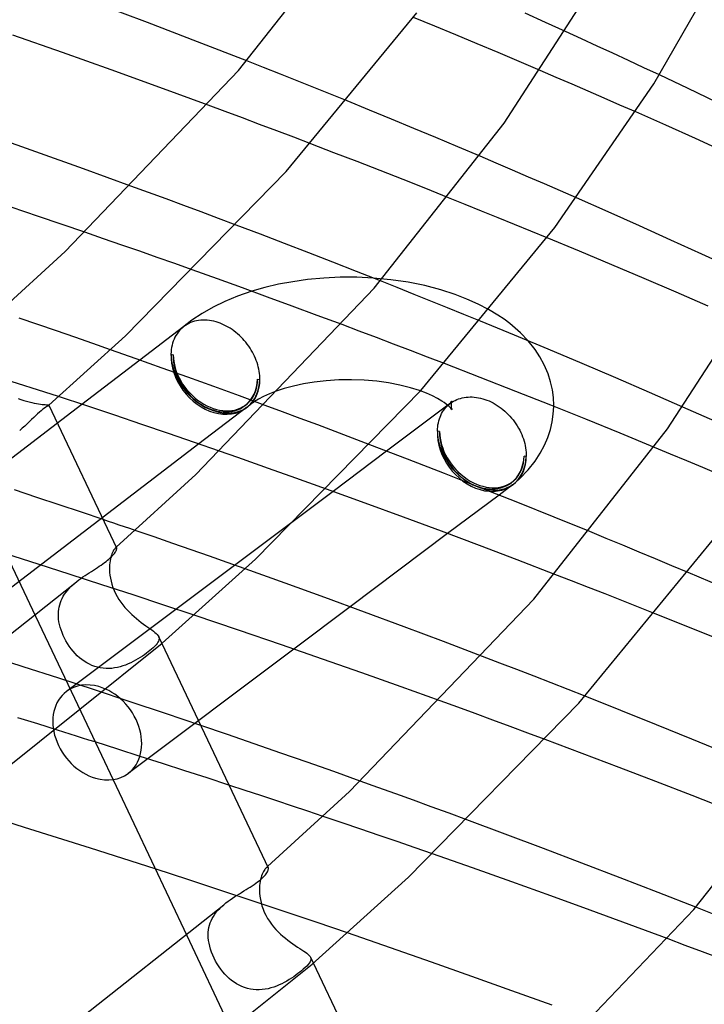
# Model space of a CAD drawing. Header units: millimetres. Extents: x -374 to 374, y -188 to 321.
# Tile 87 of 112: x 181 to 208, y 138 to 177. Entities that reach past the tile are written whole.
import ezdxf

# ---------------------------------------------------------------- set-up
doc = ezdxf.new("R2010")
doc.units = ezdxf.units.MM
doc.layers.add('HIDDEN', color=7, linetype='Continuous')
doc.layers.add('THICK', color=7, linetype='Continuous')

msp = doc.modelspace()

# ---------------------------------------------------------------- linework, layer by layer
at = {"layer": 'HIDDEN'}
for p, q in [((202.775, 176.047), (202.157, 176.329)), ((203.39, 175.764), (202.775, 176.047)), ((204.002, 175.482), (203.39, 175.764)), ((190.382, 174.923), (189.723, 175.183)), ((204.61, 175.2), (204.002, 175.482)), ((205.215, 174.918), (204.61, 175.2)), ((191.039, 174.664), (190.382, 174.923)), ((201.796, 174.543), (201.172, 174.811)), ((205.816, 174.636), (205.215, 174.918)), ((191.692, 174.403), (191.039, 174.664)), ((192.343, 174.143), (191.692, 174.403)), ((202.419, 174.275), (201.796, 174.543)), ((192.99, 173.882), (192.343, 174.143)), ((203.041, 174.005), (202.419, 174.275)), ((203.661, 173.735), (203.041, 174.005)), ((193.635, 173.621), (192.99, 173.882)), ((204.279, 173.464), (203.661, 173.735)), ((188.886, 173.21), (188.215, 173.459)), ((204.896, 173.192), (204.279, 173.464)), ((189.556, 172.959), (188.886, 173.21)), ((190.224, 172.708), (189.556, 172.959)), ((190.891, 172.456), (190.224, 172.708)), ((191.556, 172.204), (190.891, 172.456)), ((192.219, 171.951), (191.556, 172.204)), ((199.453, 171.196), (198.822, 171.465)), ((200.083, 170.926), (199.453, 171.196)), ((200.711, 170.655), (200.083, 170.926)), ((201.338, 170.383), (200.711, 170.655)), ((185.894, 170.052), (185.207, 170.304)), ((201.964, 170.111), (201.338, 170.383)), ((186.579, 169.799), (185.894, 170.052)), ((187.263, 169.546), (186.579, 169.799)), ((198.239, 169.589), (197.591, 169.849)), ((202.588, 169.838), (201.964, 170.111)), ((187.946, 169.291), (187.263, 169.546)), ((198.885, 169.328), (198.239, 169.589)), ((188.627, 169.035), (187.946, 169.291)), ((189.307, 168.779), (188.627, 169.035)), ((199.528, 169.068), (198.885, 169.328)), ((200.167, 168.807), (199.528, 169.068)), ((200.803, 168.546), (200.167, 168.807)), ((184.138, 168.249), (183.408, 168.501)), ((184.852, 168.001), (184.138, 168.249)), ((201.437, 168.285), (200.803, 168.546)), ((185.548, 167.758), (184.852, 168.001)), ((186.232, 167.517), (185.548, 167.758)), ((186.915, 167.275), (186.232, 167.517)), ((187.598, 167.032), (186.915, 167.275)), ((195.339, 166.648), (194.651, 166.713)), ((195.592, 166.34), (194.933, 166.602)), ((196.013, 166.549), (195.339, 166.648)), ((196.247, 166.078), (195.592, 166.34)), ((196.667, 166.417), (196.013, 166.549)), ((197.292, 166.253), (196.667, 166.417)), ((189.36, 166.006), (188.867, 165.802)), ((189.915, 166.197), (189.36, 166.006)), ((196.9, 165.816), (196.247, 166.078)), ((197.849, 166.073), (197.292, 166.253)), ((198.31, 165.895), (197.849, 166.073)), ((188.407, 165.578), (187.984, 165.337)), ((188.867, 165.802), (188.407, 165.578)), ((197.549, 165.554), (196.9, 165.816)), ((198.195, 165.292), (197.549, 165.554)), ((198.745, 165.699), (198.31, 165.895)), ((199.152, 165.487), (198.745, 165.699)), ((182.386, 162.088), (172.277, 165.316)), ((187.984, 165.337), (187.58, 165.066)), ((198.838, 165.029), (198.195, 165.292)), ((199.514, 165.27), (199.152, 165.487)), ((199.757, 165.106), (199.514, 165.27)), ((181.577, 164.901), (180.842, 165.152)), ((182.302, 164.652), (181.577, 164.901)), ((187.267, 164.82), (185.556, 163.513)), ((187.22, 164.783), (187.212, 164.776)), ((187.58, 165.066), (187.217, 164.78)), ((187.229, 164.79), (187.22, 164.783)), ((187.238, 164.798), (187.229, 164.79)), ((187.247, 164.805), (187.238, 164.798)), ((187.256, 164.812), (187.247, 164.805)), ((187.265, 164.819), (187.256, 164.812)), ((187.328, 164.864), (187.265, 164.819)), ((187.394, 164.905), (187.328, 164.864)), ((187.463, 164.942), (187.394, 164.905)), ((187.535, 164.974), (187.463, 164.942)), ((187.609, 165.002), (187.535, 164.974)), ((187.685, 165.026), (187.609, 165.002)), ((187.764, 165.044), (187.685, 165.026)), ((187.844, 165.059), (187.764, 165.044)), ((187.926, 165.068), (187.844, 165.059)), ((188.01, 165.073), (187.926, 165.068)), ((188.095, 165.073), (188.01, 165.073)), ((188.181, 165.068), (188.095, 165.073)), ((188.267, 165.059), (188.181, 165.068)), ((188.354, 165.045), (188.267, 165.059)), ((188.442, 165.026), (188.354, 165.045)), ((188.529, 165.003), (188.442, 165.026)), ((188.609, 164.978), (188.529, 165.003)), ((188.689, 164.949), (188.609, 164.978)), ((188.768, 164.917), (188.689, 164.949)), ((188.847, 164.881), (188.768, 164.917)), ((188.925, 164.842), (188.847, 164.881)), ((189.002, 164.799), (188.925, 164.842)), ((189.077, 164.753), (189.002, 164.799)), ((194.109, 164.645), (193.439, 164.896)), ((199.984, 164.937), (199.757, 165.106)), ((200.195, 164.763), (199.984, 164.937)), ((183.016, 164.405), (182.302, 164.652)), ((183.718, 164.16), (183.016, 164.405)), ((186.923, 164.403), (186.888, 164.329)), ((186.961, 164.474), (186.923, 164.403)), ((187.004, 164.541), (186.961, 164.474)), ((187.05, 164.606), (187.004, 164.541)), ((187.101, 164.666), (187.05, 164.606)), ((187.154, 164.723), (187.101, 164.666)), ((187.212, 164.776), (187.154, 164.723)), ((189.152, 164.703), (189.077, 164.753)), ((189.225, 164.651), (189.152, 164.703)), ((189.297, 164.595), (189.225, 164.651)), ((189.367, 164.537), (189.297, 164.595)), ((189.436, 164.476), (189.367, 164.537)), ((189.502, 164.412), (189.436, 164.476)), ((189.566, 164.346), (189.502, 164.412)), ((194.778, 164.393), (194.109, 164.645)), ((200.397, 164.58), (200.195, 164.763)), ((200.704, 164.259), (200.397, 164.58)), ((184.409, 163.919), (183.718, 164.16)), ((186.81, 164.092), (186.793, 164.009)), ((186.832, 164.174), (186.81, 164.092)), ((186.858, 164.253), (186.832, 164.174)), ((186.888, 164.329), (186.858, 164.253)), ((189.628, 164.278), (189.566, 164.346)), ((189.687, 164.207), (189.628, 164.278)), ((189.744, 164.134), (189.687, 164.207)), ((189.798, 164.059), (189.744, 164.134)), ((189.85, 163.983), (189.798, 164.059)), ((195.445, 164.14), (194.778, 164.393)), ((196.11, 163.886), (195.445, 164.14)), ((186.772, 163.835), (186.768, 163.746)), ((186.768, 163.746), (186.855, 163.721)), ((186.78, 163.923), (186.772, 163.835)), ((186.793, 164.009), (186.78, 163.923)), ((189.899, 163.905), (189.85, 163.983)), ((189.944, 163.826), (189.899, 163.905)), ((189.987, 163.745), (189.944, 163.826)), ((190.026, 163.664), (189.987, 163.745)), ((190.062, 163.581), (190.026, 163.664)), ((196.774, 163.632), (196.11, 163.886)), ((197.435, 163.377), (196.774, 163.632)), ((190.095, 163.498), (190.062, 163.581)), ((190.125, 163.414), (190.095, 163.498)), ((190.151, 163.33), (190.125, 163.414)), ((190.173, 163.245), (190.151, 163.33)), ((190.192, 163.161), (190.173, 163.245)), ((190.207, 163.077), (190.192, 163.161)), ((190.219, 162.993), (190.207, 163.077)), ((190.227, 162.91), (190.219, 162.993)), ((190.231, 162.828), (190.227, 162.91)), ((190.145, 162.771), (190.232, 162.746)), ((190.232, 162.746), (190.231, 162.828)), ((191.549, 162.501), (191.188, 162.404)), ((191.939, 162.586), (191.549, 162.501)), ((192.353, 162.654), (191.939, 162.586)), ((192.823, 162.707), (192.353, 162.654)), ((193.314, 162.738), (192.823, 162.707)), ((193.81, 162.745), (193.314, 162.738)), ((194.305, 162.727), (193.81, 162.745)), ((194.79, 162.685), (194.305, 162.727)), ((195.257, 162.62), (194.79, 162.685)), ((195.698, 162.535), (195.257, 162.62)), ((196.108, 162.432), (195.698, 162.535)), ((190.606, 162.197), (190.379, 162.094)), ((190.867, 162.298), (190.606, 162.197)), ((191.188, 162.404), (190.867, 162.298)), ((196.459, 162.322), (196.108, 162.432)), ((196.728, 162.221), (196.459, 162.322)), ((196.963, 162.118), (196.728, 162.221)), ((197.164, 162.016), (196.963, 162.118)), ((183.296, 161.786), (179.09, 158.572)), ((180.804, 162.018), (180.915, 161.977)), ((180.915, 161.977), (181.024, 161.941)), ((181.024, 161.941), (181.131, 161.909)), ((181.131, 161.909), (181.235, 161.881)), ((181.235, 161.881), (181.335, 161.857)), ((181.335, 161.857), (181.431, 161.836)), ((181.431, 161.836), (181.521, 161.819)), ((181.521, 161.819), (181.604, 161.805)), ((181.604, 161.805), (181.68, 161.795)), ((181.68, 161.795), (181.749, 161.786)), ((181.749, 161.786), (181.81, 161.78)), ((181.81, 161.78), (181.862, 161.776)), ((181.862, 161.776), (181.907, 161.773)), ((181.907, 161.773), (181.943, 161.771)), ((181.943, 161.771), (181.97, 161.768)), ((181.97, 161.768), (181.99, 161.766)), ((181.99, 161.766), (182.002, 161.763)), ((182.003, 161.751), (182.001, 161.749)), ((182.002, 161.763), (182.007, 161.758)), ((182.004, 161.752), (182.003, 161.751)), ((182.006, 161.754), (182.004, 161.752)), ((182.007, 161.757), (182.006, 161.756)), ((182.006, 161.756), (182.006, 161.754)), ((182.007, 161.758), (182.007, 161.757)), ((190.187, 161.993), (190.028, 161.896)), ((190.379, 162.094), (190.187, 161.993)), ((191.121, 161.492), (190.436, 161.746)), ((197.667, 161.827), (195.179, 159.96)), ((197.332, 161.917), (197.164, 162.016)), ((197.427, 161.854), (197.332, 161.917)), ((197.506, 161.796), (197.427, 161.854)), ((197.491, 161.664), (197.54, 161.716)), ((197.57, 161.745), (197.506, 161.796)), ((197.54, 161.716), (197.593, 161.766)), ((197.621, 161.7), (197.57, 161.745)), ((197.593, 161.766), (197.604, 161.776)), ((197.594, 161.767), (197.623, 161.794)), ((197.604, 161.776), (197.616, 161.787)), ((197.616, 161.787), (197.629, 161.797)), ((197.623, 161.794), (197.682, 161.853)), ((197.629, 161.797), (197.641, 161.807)), ((197.641, 161.807), (197.654, 161.817)), ((197.654, 161.817), (197.666, 161.826)), ((197.666, 161.826), (197.725, 161.868)), ((197.682, 161.853), (197.714, 161.892)), ((197.698, 161.785), (197.696, 161.746)), ((197.696, 161.746), (197.698, 161.706)), ((197.702, 161.822), (197.698, 161.785)), ((197.709, 161.856), (197.702, 161.822)), ((197.717, 161.883), (197.709, 161.856)), ((197.714, 161.892), (197.727, 161.911)), ((197.724, 161.904), (197.717, 161.883)), ((197.729, 161.914), (197.724, 161.904)), ((197.725, 161.868), (197.787, 161.906)), ((197.727, 161.911), (197.729, 161.914)), ((197.787, 161.906), (197.852, 161.941)), ((197.852, 161.941), (197.918, 161.971)), ((197.918, 161.971), (197.987, 161.998)), ((197.987, 161.998), (198.058, 162.021)), ((198.058, 162.021), (198.131, 162.04)), ((198.131, 162.04), (198.206, 162.055)), ((198.206, 162.055), (198.282, 162.066)), ((198.282, 162.066), (198.36, 162.073)), ((198.36, 162.073), (198.438, 162.076)), ((198.438, 162.076), (198.518, 162.074)), ((198.518, 162.074), (198.598, 162.069)), ((198.598, 162.069), (198.679, 162.059)), ((198.679, 162.059), (198.761, 162.046)), ((198.761, 162.046), (198.843, 162.028)), ((198.843, 162.028), (198.926, 162.007)), ((198.926, 162.007), (199.008, 161.981)), ((199.008, 161.981), (199.09, 161.951)), ((199.09, 161.951), (199.172, 161.918)), ((199.172, 161.918), (199.253, 161.881)), ((199.253, 161.881), (199.333, 161.84)), ((199.333, 161.84), (199.413, 161.795)), ((199.413, 161.795), (199.491, 161.747)), ((199.491, 161.747), (199.568, 161.695)), ((191.806, 161.237), (191.121, 161.492)), ((197.263, 161.287), (197.292, 161.356)), ((197.292, 161.356), (197.325, 161.423)), ((197.325, 161.423), (197.362, 161.488)), ((197.362, 161.488), (197.401, 161.549)), ((197.401, 161.549), (197.444, 161.608)), ((197.444, 161.608), (197.491, 161.664)), ((197.68, 161.64), (197.621, 161.7)), ((197.714, 161.6), (197.68, 161.64)), ((197.698, 161.706), (197.702, 161.669)), ((197.702, 161.669), (197.709, 161.635)), ((197.709, 161.635), (197.717, 161.608)), ((197.726, 161.582), (197.714, 161.6)), ((197.717, 161.608), (197.725, 161.586)), ((197.725, 161.586), (197.729, 161.577)), ((197.729, 161.577), (197.726, 161.582)), ((199.568, 161.695), (199.643, 161.641)), ((199.643, 161.641), (199.717, 161.583)), ((199.717, 161.583), (199.788, 161.522)), ((199.788, 161.522), (199.858, 161.458)), ((199.858, 161.458), (199.925, 161.391)), ((199.925, 161.391), (199.99, 161.322)), ((201.637, 161.104), (201.679, 161.404)), ((201.679, 161.404), (201.696, 161.704)), ((207.361, 161.408), (206.737, 161.682)), ((207.984, 161.133), (207.361, 161.408)), ((192.489, 160.981), (191.806, 161.237)), ((193.17, 160.724), (192.489, 160.981)), ((197.171, 160.909), (197.182, 160.988)), ((197.182, 160.988), (197.196, 161.066)), ((197.196, 161.066), (197.215, 161.141)), ((197.215, 161.141), (197.237, 161.215)), ((197.237, 161.215), (197.263, 161.287)), ((199.99, 161.322), (200.053, 161.25)), ((200.053, 161.25), (200.113, 161.176)), ((200.113, 161.176), (200.17, 161.1)), ((200.17, 161.1), (200.224, 161.022)), ((200.224, 161.022), (200.276, 160.942)), ((200.276, 160.942), (200.324, 160.861)), ((201.567, 160.802), (201.637, 161.104)), ((193.849, 160.467), (193.17, 160.724)), ((197.16, 160.746), (197.164, 160.828)), ((197.247, 160.721), (197.16, 160.746)), ((197.164, 160.828), (197.171, 160.909)), ((200.324, 160.861), (200.368, 160.778)), ((200.368, 160.778), (200.41, 160.694)), ((200.41, 160.694), (200.448, 160.609)), ((200.448, 160.609), (200.483, 160.523)), ((201.469, 160.498), (201.567, 160.802)), ((187.86, 160.24), (177.816, 152.565)), ((194.527, 160.209), (193.849, 160.467)), ((200.483, 160.523), (200.513, 160.437)), ((200.513, 160.437), (200.541, 160.35)), ((200.541, 160.35), (200.564, 160.263)), ((200.564, 160.263), (200.584, 160.176)), ((200.584, 160.176), (200.6, 160.089)), ((201.173, 159.88), (201.339, 160.192)), ((201.339, 160.192), (201.469, 160.498)), ((189.369, 159.715), (188.66, 159.963)), ((200.6, 160.089), (200.612, 160.002)), ((200.612, 160.002), (200.62, 159.916)), ((200.62, 159.916), (200.624, 159.83)), ((200.624, 159.83), (200.624, 159.746)), ((200.967, 159.564), (201.173, 159.88)), ((206.254, 159.847), (205.622, 160.109)), ((206.886, 159.584), (206.254, 159.847)), ((190.065, 159.47), (189.369, 159.715)), ((190.759, 159.225), (190.065, 159.47)), ((200.624, 159.746), (200.538, 159.771)), ((200.705, 159.234), (200.967, 159.564)), ((207.517, 159.32), (206.886, 159.584)), ((191.453, 158.978), (190.759, 159.225)), ((200.378, 158.894), (200.705, 159.234)), ((208.147, 159.055), (207.517, 159.32)), ((192.146, 158.73), (191.453, 158.978)), ((192.839, 158.48), (192.146, 158.73)), ((200.093, 158.646), (199.562, 158.248)), ((200.202, 158.734), (200.378, 158.894)), ((181.54, 158.158), (180.659, 158.45)), ((193.088, 158.39), (182.692, 150.587)), ((182.412, 157.868), (181.54, 158.158)), ((183.273, 157.579), (182.412, 157.868)), ((184.123, 157.292), (183.273, 157.579)), ((186.111, 156.613), (185.369, 156.867)), ((197.559, 156.745), (193.755, 153.89)), ((203.745, 156.556), (203.103, 156.82)), ((186.842, 156.36), (186.111, 156.613)), ((187.56, 156.11), (186.842, 156.36)), ((204.385, 156.292), (203.745, 156.556)), ((181.59, 155.551), (180.331, 155.952)), ((184.463, 155.956), (184.443, 155.897)), ((184.484, 156.009), (184.463, 155.956)), ((184.507, 156.056), (184.484, 156.009)), ((184.529, 156.096), (184.507, 156.056)), ((184.551, 156.129), (184.529, 156.096)), ((184.571, 156.156), (184.551, 156.129)), ((184.591, 156.175), (184.571, 156.156)), ((184.604, 156.186), (184.591, 156.175)), ((184.591, 156.175), (184.598, 156.181)), ((184.598, 156.181), (184.605, 156.188)), ((184.616, 156.192), (184.604, 156.186)), ((184.605, 156.188), (184.612, 156.194)), ((184.612, 156.194), (184.62, 156.201)), ((184.627, 156.195), (184.616, 156.192)), ((184.62, 156.201), (184.627, 156.207)), ((184.627, 156.207), (184.634, 156.213)), ((184.636, 156.195), (184.627, 156.195)), ((184.643, 156.191), (184.636, 156.195)), ((184.648, 156.184), (184.643, 156.191)), ((188.265, 155.863), (187.56, 156.11)), ((205.025, 156.026), (204.385, 156.292)), ((205.665, 155.759), (205.025, 156.026)), ((184.382, 155.605), (184.374, 155.521)), ((184.393, 155.685), (184.382, 155.605)), ((184.407, 155.761), (184.393, 155.685)), ((184.424, 155.831), (184.407, 155.761)), ((184.443, 155.897), (184.424, 155.831)), ((188.963, 155.617), (188.265, 155.863)), ((189.66, 155.37), (188.963, 155.617)), ((206.304, 155.491), (205.665, 155.759)), ((182.838, 155.149), (181.59, 155.551)), ((184.374, 155.521), (184.37, 155.433)), ((184.37, 155.433), (184.37, 155.341)), ((184.37, 155.341), (184.375, 155.233)), ((184.375, 155.233), (184.387, 155.12)), ((206.942, 155.222), (206.304, 155.491)), ((184.072, 154.748), (182.838, 155.149)), ((182.939, 154.743), (183.015, 154.81)), ((184.387, 155.12), (184.405, 155.004)), ((184.405, 155.004), (184.43, 154.885)), ((184.43, 154.885), (184.463, 154.765)), ((202.395, 154.9), (201.736, 155.155)), ((203.052, 154.644), (202.395, 154.9)), ((182.618, 154.376), (182.673, 154.454)), ((182.673, 154.454), (182.733, 154.53)), ((182.733, 154.53), (182.798, 154.603)), ((182.798, 154.603), (182.866, 154.674)), ((182.866, 154.674), (182.939, 154.743)), ((185.291, 154.349), (184.072, 154.748)), ((184.463, 154.765), (184.503, 154.645)), ((184.503, 154.645), (184.55, 154.526)), ((184.55, 154.526), (184.605, 154.408)), ((203.706, 154.388), (203.052, 154.644)), ((182.426, 153.964), (182.453, 154.05)), ((182.453, 154.05), (182.486, 154.134)), ((182.486, 154.134), (182.524, 154.216)), ((182.524, 154.216), (182.568, 154.297)), ((182.568, 154.297), (182.618, 154.376)), ((184.605, 154.408), (184.666, 154.292)), ((184.666, 154.292), (184.734, 154.179)), ((184.734, 154.179), (184.809, 154.068)), ((184.809, 154.068), (184.888, 153.963)), ((186.491, 153.953), (185.291, 154.349)), ((204.358, 154.131), (203.706, 154.388)), ((205.008, 153.874), (204.358, 154.131)), ((182.376, 153.614), (182.38, 153.703)), ((182.38, 153.703), (182.39, 153.791)), ((182.39, 153.791), (182.405, 153.878)), ((182.405, 153.878), (182.426, 153.964)), ((184.888, 153.963), (184.971, 153.862)), ((184.971, 153.862), (185.057, 153.765)), ((185.057, 153.765), (185.146, 153.674)), ((185.146, 153.674), (185.237, 153.587)), ((187.671, 153.56), (186.491, 153.953)), ((205.655, 153.617), (205.008, 153.874)), ((181.481, 153.526), (183.245, 149.801)), ((182.377, 153.514), (182.376, 153.614)), ((182.384, 153.412), (182.377, 153.514)), ((182.398, 153.308), (182.384, 153.412)), ((182.418, 153.203), (182.398, 153.308)), ((185.237, 153.587), (185.329, 153.505)), ((185.329, 153.505), (185.422, 153.426)), ((185.422, 153.426), (185.515, 153.352)), ((185.515, 153.352), (185.607, 153.281)), ((185.607, 153.281), (185.698, 153.214)), ((182.445, 153.096), (182.418, 153.203)), ((182.478, 152.989), (182.445, 153.096)), ((182.517, 152.88), (182.478, 152.989)), ((182.563, 152.771), (182.517, 152.88)), ((185.698, 153.214), (185.786, 153.152)), ((185.786, 153.152), (185.869, 153.093)), ((185.869, 153.093), (185.947, 153.038)), ((185.947, 153.038), (186.02, 152.985)), ((186.02, 152.985), (186.086, 152.936)), ((186.086, 152.936), (186.143, 152.89)), ((186.143, 152.89), (186.193, 152.846)), ((182.614, 152.662), (182.563, 152.771)), ((182.671, 152.556), (182.614, 152.662)), ((182.733, 152.452), (182.671, 152.556)), ((186.193, 152.846), (186.234, 152.803)), ((186.26, 152.503), (186.226, 152.455)), ((186.234, 152.803), (186.265, 152.762)), ((186.284, 152.55), (186.26, 152.503)), ((186.265, 152.762), (186.288, 152.722)), ((186.3, 152.594), (186.284, 152.55)), ((186.286, 152.727), (186.414, 152.456)), ((186.288, 152.722), (186.302, 152.68)), ((186.306, 152.638), (186.3, 152.594)), ((186.302, 152.68), (186.306, 152.638)), ((182.799, 152.351), (182.733, 152.452)), ((182.871, 152.253), (182.799, 152.351)), ((182.947, 152.157), (182.871, 152.253)), ((183.028, 152.067), (182.947, 152.157)), ((191.557, 152.24), (185.093, 147.388)), ((185.882, 152.129), (185.809, 152.074)), ((185.949, 152.183), (185.882, 152.129)), ((186.011, 152.235), (185.949, 152.183)), ((186.076, 152.294), (186.011, 152.235)), ((186.134, 152.35), (186.076, 152.294)), ((186.184, 152.404), (186.134, 152.35)), ((186.226, 152.455), (186.184, 152.404)), ((180.997, 151.553), (179.597, 152.002)), ((183.112, 151.982), (183.028, 152.067)), ((183.2, 151.902), (183.112, 151.982)), ((183.291, 151.829), (183.2, 151.902)), ((183.385, 151.762), (183.291, 151.829)), ((183.483, 151.701), (183.385, 151.762)), ((185.295, 151.751), (185.199, 151.703)), ((185.389, 151.801), (185.295, 151.751)), ((185.479, 151.853), (185.389, 151.801)), ((185.567, 151.907), (185.479, 151.853)), ((185.651, 151.962), (185.567, 151.907)), ((185.732, 152.018), (185.651, 151.962)), ((185.809, 152.074), (185.732, 152.018)), ((199.592, 151.695), (198.92, 151.953)), ((182.392, 151.101), (180.997, 151.553)), ((183.583, 151.647), (183.483, 151.701)), ((183.686, 151.601), (183.583, 151.647)), ((183.792, 151.561), (183.686, 151.601)), ((183.9, 151.53), (183.792, 151.561)), ((184.01, 151.506), (183.9, 151.53)), ((184.122, 151.49), (184.01, 151.506)), ((184.234, 151.482), (184.122, 151.49)), ((184.345, 151.481), (184.234, 151.482)), ((184.457, 151.488), (184.345, 151.481)), ((184.569, 151.502), (184.457, 151.488)), ((184.68, 151.523), (184.569, 151.502)), ((184.789, 151.55), (184.68, 151.523)), ((184.895, 151.582), (184.789, 151.55)), ((184.999, 151.618), (184.895, 151.582)), ((185.1, 151.659), (184.999, 151.618)), ((185.199, 151.703), (185.1, 151.659)), ((200.261, 151.437), (199.592, 151.695)), ((200.928, 151.178), (200.261, 151.437)), ((183.784, 150.645), (182.392, 151.101)), ((201.594, 150.919), (200.928, 151.178)), ((185.17, 150.186), (183.784, 150.645)), ((202.256, 150.66), (201.594, 150.919)), ((202.917, 150.4), (202.256, 150.66)), ((197.95, 149.971), (197.264, 150.22)), ((186.552, 149.723), (185.17, 150.186)), ((198.635, 149.721), (197.95, 149.971)), ((181.569, 149.318), (180.792, 149.56)), ((187.929, 149.257), (186.552, 149.723)), ((199.318, 149.47), (198.635, 149.721)), ((200.001, 149.218), (199.318, 149.47)), ((182.344, 149.076), (181.569, 149.318)), ((200.683, 148.965), (200.001, 149.218)), ((201.364, 148.711), (200.683, 148.965)), ((184.69, 148.335), (183.807, 148.615)), ((185.569, 148.055), (184.69, 148.335)), ((186.443, 147.774), (185.569, 148.055)), ((187.312, 147.493), (186.443, 147.774)), ((188.174, 147.213), (187.312, 147.493)), ((189.03, 146.933), (188.174, 147.213)), ((194.841, 146.841), (194.15, 147.089)), ((195.533, 146.592), (194.841, 146.841)), ((196.227, 146.34), (195.533, 146.592)), ((196.921, 146.087), (196.227, 146.34)), ((197.615, 145.833), (196.921, 146.087)), ((193.442, 145.464), (192.706, 145.712)), ((198.309, 145.577), (197.615, 145.833)), ((194.169, 145.217), (193.442, 145.464)), ((194.886, 144.973), (194.169, 145.217)), ((195.593, 144.73), (194.886, 144.973)), ((196.289, 144.49), (195.593, 144.73)), ((196.973, 144.252), (196.289, 144.49)), ((187.463, 143.234), (186.155, 143.66)), ((190.447, 143.669), (190.422, 143.639)), ((190.47, 143.692), (190.447, 143.669)), ((190.491, 143.708), (190.47, 143.692)), ((190.47, 143.692), (190.481, 143.702)), ((190.481, 143.702), (190.493, 143.712)), ((190.51, 143.718), (190.491, 143.708)), ((190.493, 143.712), (190.504, 143.722)), ((190.504, 143.722), (190.515, 143.731)), ((190.527, 143.722), (190.51, 143.718)), ((190.515, 143.731), (190.526, 143.741)), ((190.526, 143.741), (190.538, 143.751)), ((190.541, 143.721), (190.527, 143.722)), ((190.552, 143.715), (190.541, 143.721)), ((190.56, 143.704), (190.552, 143.715)), ((190.281, 143.325), (190.262, 143.253)), ((190.301, 143.392), (190.281, 143.325)), ((190.324, 143.454), (190.301, 143.392)), ((190.348, 143.51), (190.324, 143.454)), ((190.372, 143.559), (190.348, 143.51)), ((190.397, 143.602), (190.372, 143.559)), ((190.422, 143.639), (190.397, 143.602)), ((188.752, 142.811), (187.463, 143.234)), ((190.22, 142.923), (190.218, 142.831)), ((190.225, 143.011), (190.22, 142.923)), ((190.234, 143.096), (190.225, 143.011)), ((190.247, 143.177), (190.234, 143.096)), ((190.262, 143.253), (190.247, 143.177)), ((190.018, 142.392), (188.752, 142.811)), ((190.218, 142.831), (190.222, 142.715)), ((190.222, 142.715), (190.234, 142.595)), ((190.234, 142.595), (190.253, 142.473)), ((188.6, 142.049), (188.671, 142.124)), ((188.671, 142.124), (188.746, 142.197)), ((188.746, 142.197), (188.826, 142.268)), ((191.259, 141.977), (190.018, 142.392)), ((190.253, 142.473), (190.279, 142.348)), ((190.279, 142.348), (190.314, 142.223)), ((190.314, 142.223), (190.357, 142.098)), ((207.892, 141.906), (207.234, 142.167)), ((188.375, 141.728), (188.422, 141.812)), ((188.422, 141.812), (188.476, 141.893)), ((188.476, 141.893), (188.535, 141.972)), ((188.535, 141.972), (188.6, 142.049)), ((190.357, 142.098), (190.408, 141.975)), ((190.408, 141.975), (190.467, 141.854)), ((190.467, 141.854), (190.533, 141.735)), ((192.471, 141.569), (191.259, 141.977)), ((188.232, 141.287), (188.248, 141.378)), ((188.248, 141.378), (188.27, 141.468)), ((188.27, 141.468), (188.299, 141.556)), ((188.299, 141.556), (188.333, 141.643)), ((188.333, 141.643), (188.375, 141.728)), ((190.533, 141.735), (190.606, 141.62)), ((190.606, 141.62), (190.685, 141.51)), ((190.685, 141.51), (190.768, 141.405)), ((190.768, 141.405), (190.855, 141.305)), ((193.652, 141.167), (192.471, 141.569)), ((187.386, 141.06), (189.151, 137.335)), ((188.219, 141.099), (188.223, 141.194)), ((188.222, 140.988), (188.219, 141.099)), ((188.233, 140.875), (188.222, 140.988)), ((188.223, 141.194), (188.232, 141.287)), ((190.855, 141.305), (190.946, 141.21)), ((190.946, 141.21), (191.038, 141.121)), ((191.038, 141.121), (191.133, 141.036)), ((191.133, 141.036), (191.23, 140.956)), ((188.252, 140.76), (188.233, 140.875)), ((188.278, 140.643), (188.252, 140.76)), ((188.311, 140.526), (188.278, 140.643)), ((191.23, 140.956), (191.327, 140.879)), ((191.327, 140.879), (191.424, 140.807)), ((191.424, 140.807), (191.521, 140.739)), ((191.521, 140.739), (191.615, 140.675)), ((191.615, 140.675), (191.706, 140.615)), ((191.706, 140.615), (191.792, 140.559)), ((206.827, 140.681), (206.158, 140.932)), ((207.494, 140.43), (206.827, 140.681)), ((188.351, 140.41), (188.311, 140.526)), ((188.398, 140.295), (188.351, 140.41)), ((188.45, 140.18), (188.398, 140.295)), ((191.792, 140.559), (191.874, 140.506)), ((191.874, 140.506), (191.947, 140.458)), ((191.947, 140.458), (192.014, 140.412)), ((192.014, 140.412), (192.071, 140.37)), ((192.071, 140.37), (192.121, 140.329)), ((192.121, 140.329), (192.161, 140.29)), ((192.161, 140.29), (192.192, 140.252)), ((192.192, 140.252), (192.213, 140.214)), ((192.211, 140.219), (192.318, 139.994)), ((192.213, 140.214), (192.226, 140.172)), ((208.159, 140.178), (207.494, 140.43)), ((188.509, 140.067), (188.45, 140.18)), ((188.573, 139.956), (188.509, 140.067)), ((188.642, 139.848), (188.573, 139.956)), ((188.715, 139.746), (188.642, 139.848)), ((192.062, 139.872), (191.999, 139.811)), ((192.116, 139.93), (192.062, 139.872)), ((192.16, 139.984), (192.116, 139.93)), ((192.193, 140.034), (192.16, 139.984)), ((192.215, 140.082), (192.193, 140.034)), ((192.227, 140.128), (192.215, 140.082)), ((192.226, 140.172), (192.227, 140.128)), ((188.791, 139.648), (188.715, 139.746)), ((188.872, 139.556), (188.791, 139.648)), ((188.955, 139.469), (188.872, 139.556)), ((189.042, 139.388), (188.955, 139.469)), ((191.553, 139.459), (191.466, 139.401)), ((191.636, 139.518), (191.553, 139.459)), ((191.716, 139.577), (191.636, 139.518)), ((191.792, 139.635), (191.716, 139.577)), ((191.862, 139.692), (191.792, 139.635)), ((191.927, 139.747), (191.862, 139.692)), ((191.999, 139.811), (191.927, 139.747)), ((189.133, 139.312), (189.042, 139.388)), ((189.227, 139.242), (189.133, 139.312)), ((189.325, 139.179), (189.227, 139.242)), ((189.427, 139.122), (189.325, 139.179)), ((189.532, 139.073), (189.427, 139.122)), ((189.64, 139.031), (189.532, 139.073)), ((190.776, 139.054), (190.665, 139.019)), ((190.883, 139.093), (190.776, 139.054)), ((190.987, 139.137), (190.883, 139.093)), ((191.089, 139.185), (190.987, 139.137)), ((191.187, 139.236), (191.089, 139.185)), ((191.283, 139.289), (191.187, 139.236)), ((191.376, 139.344), (191.283, 139.289)), ((191.466, 139.401), (191.376, 139.344)), ((189.751, 138.997), (189.64, 139.031)), ((189.863, 138.972), (189.751, 138.997)), ((189.978, 138.955), (189.863, 138.972)), ((190.094, 138.946), (189.978, 138.955)), ((190.209, 138.946), (190.094, 138.946)), ((190.324, 138.953), (190.209, 138.946)), ((190.439, 138.968), (190.324, 138.953)), ((190.553, 138.991), (190.439, 138.968)), ((190.665, 139.019), (190.553, 138.991))]:
    msp.add_line(p, q, dxfattribs=at)
for centre, start in [((188.5, 163.246), 307.3895), ((198.892, 160.246), 306.8939)]:
    msp.add_arc(centre, 1.9, start, 310.8916, dxfattribs=at)
for centre, major_axis, ratio, start_param, end_param in [((188.5, 163.246), (1.214, -1.589), 0.778067, -2.381055, -0.810258), ((188.5, 163.246), (1.309, -1.512), 0.75, -2.427868, -0.039011), ((188.5, 163.246), (-1.154, 1.51), 0.778067, 0.760538, 3.141697), ((188.5, 163.246), (-1.244, 1.436), 0.75, 0.713724, 3.141552), ((188.5, 163.246), (-1.154, 1.51), 0.778067, -3.141488, -2.381055), ((188.5, 163.246), (-1.244, 1.436), 0.75, 3.141552, 3.855317), ((188.5, 163.246), (1.214, -1.589), 0.778067, 0.233421, 0.760538), ((188.5, 163.246), (1.309, -1.512), 0.75, 0.164167, 0.713724), ((188.5, 163.246), (1.214, -1.589), 0.778067, -0.810258, -0.000023), ((198.892, 160.246), (1.201, -1.6), 0.781598, -2.374322, -0.803526), ((198.892, 160.246), (1.309, -1.512), 0.75, -2.427868, -0.000041), ((198.892, 160.246), (1.141, -1.52), 0.781598, -2.374322, 0.000086), ((198.892, 160.246), (1.244, -1.436), 0.75, -2.427868, -0.000041), ((198.892, 160.246), (1.141, -1.52), 0.781598, 0.000086, 0.767271), ((198.892, 160.246), (1.201, -1.6), 0.781598, -0.000034, 0.767271), ((198.892, 160.246), (1.244, -1.436), 0.75, -0.000041, 0.713724), ((198.892, 160.246), (1.309, -1.512), 0.75, -0.000041, 0.713724), ((198.892, 160.246), (1.201, -1.6), 0.781598, -0.803526, -0.000034), ((183.892, 148.987), (-1.201, 1.6), 0.781598, -0.000034, 2.338067), ((183.892, 148.987), (-1.201, 1.6), 0.781598, -0.803526, -0.000034), ((183.892, 148.987), (-1.201, 1.6), 0.781598, 3.141559, 5.47966), ((183.892, 148.987), (-1.201, 1.6), 0.781598, 2.338067, 3.141559)]:
    msp.add_ellipse(centre, major_axis=major_axis, ratio=ratio, start_param=start_param, end_param=end_param, dxfattribs=at)
at = {"layer": 'THICK'}
for p, q in [((189.401, 174.807), (194.335, 181.073)), ((205.599, 174.288), (208.695, 179.69)), ((199.757, 172.754), (203.501, 178.55)), ((185.855, 176.678), (183.895, 177.417)), ((191.266, 170.869), (196.357, 177.058)), ((197.053, 176.544), (196.226, 176.884)), ((201.371, 176.685), (200.581, 177.041)), ((187.798, 175.933), (185.855, 176.678)), ((197.879, 176.201), (197.053, 176.544)), ((202.157, 176.329), (201.371, 176.685)), ((182.533, 175.517), (180.603, 176.193)), ((189.723, 175.183), (187.798, 175.933)), ((198.704, 175.857), (197.879, 176.201)), ((199.528, 175.51), (198.704, 175.857)), ((184.433, 174.839), (182.533, 175.517)), ((200.351, 175.162), (199.528, 175.51)), ((201.172, 174.811), (200.351, 175.162)), ((182.642, 167.751), (189.401, 174.807)), ((186.328, 174.153), (184.433, 174.839)), ((206.938, 174.106), (205.816, 174.636)), ((188.215, 173.459), (186.328, 174.153)), ((201.741, 168.687), (205.599, 174.288)), ((208.046, 173.575), (206.938, 174.106)), ((194.507, 173.266), (193.635, 173.621)), ((195.373, 172.91), (194.507, 173.266)), ((196.237, 172.552), (195.373, 172.91)), ((206.066, 172.672), (204.896, 173.192)), ((194.686, 166.314), (199.757, 172.754)), ((197.1, 172.192), (196.237, 172.552)), ((207.228, 172.151), (206.066, 172.672)), ((181.493, 171.642), (179.62, 172.3)), ((197.962, 171.83), (197.1, 172.192)), ((208.381, 171.629), (207.228, 172.151)), ((193.125, 171.603), (192.219, 171.951)), ((198.822, 171.465), (197.962, 171.83)), ((183.353, 170.977), (181.493, 171.642)), ((194.027, 171.254), (193.125, 171.603)), ((185.207, 170.304), (183.353, 170.977)), ((194.925, 170.903), (194.027, 171.254)), ((184.994, 164.465), (191.266, 170.869)), ((195.818, 170.553), (194.925, 170.903)), ((196.707, 170.201), (195.818, 170.553)), ((197.591, 169.849), (196.707, 170.201)), ((203.822, 169.293), (202.588, 169.838)), ((181.602, 169.116), (179.72, 169.748)), ((183.408, 168.501), (181.602, 169.116)), ((205.047, 168.746), (203.822, 169.293)), ((190.255, 168.419), (189.307, 168.779)), ((196.512, 162.331), (201.741, 168.687)), ((206.264, 168.197), (205.047, 168.746)), ((191.2, 168.058), (190.255, 168.419)), ((202.699, 167.761), (201.437, 168.285)), ((192.14, 167.695), (191.2, 168.058)), ((207.47, 167.648), (206.264, 168.197)), ((179.565, 164.933), (182.642, 167.751)), ((193.076, 167.331), (192.14, 167.695)), ((203.96, 167.231), (202.699, 167.761)), ((208.664, 167.098), (207.47, 167.648)), ((194.007, 166.967), (193.076, 167.331)), ((205.217, 166.697), (203.96, 167.231)), ((188.576, 166.682), (187.598, 167.032)), ((192.733, 166.713), (192.093, 166.653)), ((193.372, 166.742), (192.733, 166.713)), ((194.012, 166.742), (193.372, 166.742)), ((194.933, 166.602), (194.007, 166.967)), ((194.651, 166.713), (194.012, 166.742)), ((206.139, 160.829), (209.997, 166.807)), ((189.552, 166.329), (188.576, 166.682)), ((190.527, 165.974), (189.552, 166.329)), ((190.433, 166.345), (189.915, 166.197)), ((190.967, 166.47), (190.433, 166.345)), ((191.518, 166.572), (190.967, 166.47)), ((192.093, 166.653), (191.518, 166.572)), ((206.47, 166.16), (205.217, 166.697)), ((187.731, 159.051), (194.686, 166.314)), ((191.5, 165.616), (190.527, 165.974)), ((207.718, 165.618), (206.47, 166.16)), ((192.471, 165.257), (191.5, 165.616)), ((193.439, 164.896), (192.471, 165.257)), ((200.163, 164.483), (198.838, 165.029)), ((182.001, 161.749), (184.994, 164.465)), ((201.485, 163.933), (200.163, 164.483)), ((200.966, 163.929), (200.704, 164.259)), ((185.416, 163.563), (184.409, 163.919)), ((201.158, 163.637), (200.966, 163.929)), ((201.327, 163.325), (201.158, 163.637)), ((202.805, 163.376), (201.485, 163.933)), ((185.556, 163.513), (183.296, 161.786)), ((186.423, 163.204), (185.416, 163.563)), ((198.828, 162.836), (197.435, 163.377)), ((201.474, 162.979), (201.327, 163.325)), ((204.121, 162.816), (202.805, 163.376)), ((187.429, 162.843), (186.423, 163.204)), ((201.574, 162.664), (201.474, 162.979)), ((188.433, 162.479), (187.429, 162.843)), ((189.436, 162.114), (188.433, 162.479)), ((200.212, 162.293), (198.828, 162.836)), ((201.643, 162.356), (201.574, 162.664)), ((205.432, 162.251), (204.121, 162.816)), ((190.436, 161.746), (189.436, 162.114)), ((190.07, 155.753), (196.512, 162.331)), ((201.584, 161.748), (200.212, 162.293)), ((201.683, 162.051), (201.643, 162.356)), ((206.737, 161.682), (205.432, 162.251)), ((181.961, 161.721), (181.927, 161.7)), ((181.985, 161.737), (181.961, 161.721)), ((182.001, 161.749), (181.985, 161.737)), ((182.007, 161.76), (184.648, 156.184)), ((183.49, 161.722), (182.386, 162.088)), ((184.574, 161.359), (183.49, 161.722)), ((189.839, 161.759), (189.809, 161.734)), ((189.87, 161.784), (189.839, 161.759)), ((189.903, 161.809), (189.87, 161.784)), ((189.939, 161.836), (189.903, 161.809)), ((189.982, 161.865), (189.939, 161.836)), ((190.028, 161.896), (189.982, 161.865)), ((202.943, 161.203), (201.584, 161.748)), ((201.696, 161.746), (201.683, 162.051)), ((201.696, 161.739), (201.696, 161.746)), ((201.696, 161.732), (201.696, 161.739)), ((201.696, 161.725), (201.696, 161.732)), ((201.696, 161.718), (201.696, 161.725)), ((201.696, 161.711), (201.696, 161.718)), ((201.696, 161.704), (201.696, 161.711)), ((181.49, 161.346), (181.412, 161.273)), ((181.564, 161.414), (181.49, 161.346)), ((181.634, 161.475), (181.564, 161.414)), ((181.707, 161.538), (181.634, 161.475)), ((181.775, 161.592), (181.707, 161.538)), ((181.834, 161.636), (181.775, 161.592)), ((181.885, 161.672), (181.834, 161.636)), ((181.927, 161.7), (181.885, 161.672)), ((185.635, 161.001), (184.574, 161.359)), ((189.714, 161.657), (187.86, 160.24)), ((181.154, 161.027), (181.062, 160.941)), ((181.244, 161.112), (181.154, 161.027)), ((181.329, 161.194), (181.244, 161.112)), ((181.412, 161.273), (181.329, 161.194)), ((186.671, 160.649), (185.635, 161.001)), ((204.29, 160.656), (202.943, 161.203)), ((180.966, 160.854), (180.867, 160.767)), ((181.062, 160.941), (180.966, 160.854)), ((187.68, 160.302), (186.671, 160.649)), ((200.917, 154.19), (206.139, 160.829)), ((205.622, 160.109), (204.29, 160.656)), ((188.66, 159.963), (187.68, 160.302)), ((195.986, 159.649), (194.527, 160.209)), ((195.179, 159.96), (193.088, 158.39)), ((197.435, 159.086), (195.986, 159.649)), ((178.85, 159.079), (181.481, 153.526)), ((184.634, 156.213), (187.731, 159.051)), ((198.872, 158.521), (197.435, 159.086)), ((194.336, 157.937), (192.839, 158.48)), ((200.297, 157.955), (198.872, 158.521)), ((195.83, 157.388), (194.336, 157.937)), ((199.562, 158.248), (197.559, 156.745)), ((201.707, 157.388), (200.297, 157.955)), ((184.333, 157.221), (184.123, 157.292)), ((184.542, 157.15), (184.333, 157.221)), ((184.75, 157.079), (184.542, 157.15)), ((197.318, 156.835), (195.83, 157.388)), ((203.103, 156.82), (201.707, 157.388)), ((184.957, 157.008), (184.75, 157.079)), ((185.164, 156.938), (184.957, 157.008)), ((185.369, 156.867), (185.164, 156.938)), ((198.799, 156.278), (197.318, 156.835)), ((202.67, 150.124), (208.061, 156.677)), ((184.527, 155.931), (184.559, 155.972)), ((184.559, 155.972), (184.586, 156.009)), ((184.586, 156.009), (184.608, 156.044)), ((184.608, 156.044), (184.625, 156.076)), ((184.625, 156.076), (184.638, 156.105)), ((184.638, 156.105), (184.646, 156.131)), ((184.646, 156.131), (184.651, 156.153)), ((184.651, 156.171), (184.648, 156.184)), ((184.651, 156.153), (184.651, 156.171)), ((200.272, 155.718), (198.799, 156.278)), ((184.041, 155.519), (184.109, 155.566)), ((184.109, 155.566), (184.174, 155.613)), ((184.174, 155.613), (184.235, 155.659)), ((184.235, 155.659), (184.292, 155.705)), ((184.292, 155.705), (184.346, 155.75)), ((184.346, 155.75), (184.4, 155.798)), ((184.4, 155.798), (184.447, 155.844)), ((184.447, 155.844), (184.49, 155.889)), ((184.49, 155.889), (184.527, 155.931)), ((186.422, 152.464), (190.07, 155.753)), ((201.736, 155.155), (200.272, 155.718)), ((183.499, 155.165), (183.581, 155.219)), ((183.581, 155.219), (183.662, 155.271)), ((183.662, 155.271), (183.742, 155.322)), ((183.742, 155.322), (183.82, 155.372)), ((183.82, 155.372), (183.896, 155.422)), ((183.896, 155.422), (183.97, 155.471)), ((183.97, 155.471), (184.041, 155.519)), ((191.217, 154.813), (189.66, 155.37)), ((208.225, 154.676), (206.942, 155.222)), ((175.577, 148.932), (183.015, 154.811)), ((183.015, 154.811), (183.093, 154.874)), ((183.093, 154.874), (183.172, 154.936)), ((183.172, 154.936), (183.253, 154.996)), ((183.253, 154.996), (183.335, 155.054)), ((183.335, 155.054), (183.417, 155.11)), ((183.417, 155.11), (183.499, 155.165)), ((192.769, 154.25), (191.217, 154.813)), ((194.317, 153.683), (192.769, 154.25)), ((193.734, 146.683), (200.917, 154.19)), ((193.755, 153.89), (191.557, 152.24)), ((195.859, 153.11), (194.317, 153.683)), ((189.402, 152.977), (187.671, 153.56)), ((206.992, 153.08), (205.655, 153.617)), ((191.073, 152.406), (189.402, 152.977)), ((197.394, 152.533), (195.859, 153.11)), ((208.317, 152.543), (206.992, 153.08)), ((198.92, 151.953), (197.394, 152.533)), ((178.428, 146.065), (186.422, 152.464)), ((186.414, 152.456), (190.56, 143.704)), ((192.678, 151.851), (191.073, 152.406)), ((194.215, 151.311), (192.678, 151.851)), ((195.741, 150.768), (194.215, 151.311)), ((197.264, 150.22), (195.741, 150.768)), ((204.319, 149.843), (202.917, 150.4)), ((196.029, 143.342), (202.67, 150.124)), ((205.709, 149.285), (204.319, 149.843)), ((183.245, 149.801), (187.386, 141.06)), ((182.589, 149), (182.344, 149.076)), ((188.971, 148.902), (187.929, 149.257)), ((207.084, 148.726), (205.709, 149.285)), ((182.833, 148.923), (182.589, 149)), ((183.077, 148.846), (182.833, 148.923)), ((183.32, 148.769), (183.077, 148.846)), ((183.564, 148.692), (183.32, 148.769)), ((183.807, 148.615), (183.564, 148.692)), ((190.01, 148.544), (188.971, 148.902)), ((202.809, 148.168), (201.364, 148.711)), ((208.446, 148.167), (207.084, 148.726)), ((207.155, 142.074), (212.524, 148.909)), ((191.046, 148.184), (190.01, 148.544)), ((192.08, 147.823), (191.046, 148.184)), ((204.247, 147.622), (202.809, 148.168)), ((193.113, 147.458), (192.08, 147.823)), ((205.676, 147.073), (204.247, 147.622)), ((194.15, 147.089), (193.113, 147.458)), ((189.655, 146.728), (189.03, 146.933)), ((207.097, 146.521), (205.676, 147.073)), ((190.275, 146.523), (189.655, 146.728)), ((190.89, 146.319), (190.275, 146.523)), ((190.538, 143.751), (193.734, 146.683)), ((208.507, 145.968), (207.097, 146.521)), ((191.501, 146.116), (190.89, 146.319)), ((192.106, 145.914), (191.501, 146.116)), ((181.054, 145.285), (179.759, 145.689)), ((192.706, 145.712), (192.106, 145.914)), ((182.343, 144.88), (181.054, 145.285)), ((199.807, 145.021), (198.309, 145.577)), ((183.625, 144.473), (182.343, 144.88)), ((201.303, 144.458), (199.807, 145.021)), ((184.896, 144.066), (183.625, 144.473)), ((202.795, 143.891), (201.303, 144.458)), ((186.155, 143.66), (184.896, 144.066)), ((198.522, 143.709), (196.973, 144.252)), ((190.565, 143.688), (190.56, 143.704)), ((190.562, 143.643), (190.565, 143.668)), ((190.565, 143.668), (190.565, 143.688)), ((200.056, 143.164), (198.522, 143.709)), ((204.282, 143.32), (202.795, 143.891)), ((190.267, 143.25), (190.321, 143.299)), ((190.321, 143.299), (190.369, 143.346)), ((190.369, 143.346), (190.411, 143.391)), ((190.411, 143.391), (190.448, 143.434)), ((190.448, 143.434), (190.479, 143.475)), ((190.479, 143.475), (190.505, 143.514)), ((190.505, 143.514), (190.526, 143.551)), ((190.526, 143.551), (190.543, 143.585)), ((190.543, 143.585), (190.555, 143.616)), ((190.555, 143.616), (190.562, 143.643)), ((192.268, 139.951), (196.029, 143.342)), ((205.763, 142.745), (204.282, 143.32)), ((189.697, 142.854), (189.78, 142.906)), ((189.78, 142.906), (189.86, 142.956)), ((189.86, 142.956), (189.938, 143.006)), ((189.938, 143.006), (190.012, 143.056)), ((190.012, 143.056), (190.082, 143.105)), ((190.082, 143.105), (190.148, 143.154)), ((190.148, 143.154), (190.21, 143.203)), ((190.21, 143.203), (190.267, 143.25)), ((201.588, 142.613), (200.056, 143.164)), ((189.079, 142.462), (189.168, 142.523)), ((189.168, 142.523), (189.257, 142.582)), ((189.257, 142.582), (189.346, 142.639)), ((189.346, 142.639), (189.435, 142.695)), ((189.435, 142.695), (189.524, 142.749)), ((189.524, 142.749), (189.611, 142.802)), ((189.611, 142.802), (189.697, 142.854)), ((203.116, 142.057), (201.588, 142.613)), ((207.234, 142.167), (205.763, 142.745)), ((181.154, 136.205), (188.826, 142.268)), ((188.826, 142.268), (188.908, 142.335)), ((188.908, 142.335), (188.992, 142.399)), ((188.992, 142.399), (189.079, 142.462)), ((199.743, 134.321), (207.155, 142.074)), ((204.64, 141.497), (203.116, 142.057)), ((206.158, 140.932), (204.64, 141.497)), ((195.332, 140.588), (193.652, 141.167)), ((196.931, 140.029), (195.332, 140.588)), ((184.023, 133.352), (192.268, 139.951)), ((192.318, 139.994), (196.474, 131.22)), ((198.5, 139.472), (196.931, 140.029)), ((200.066, 138.91), (198.5, 139.472)), ((201.629, 138.342), (200.066, 138.91))]:
    msp.add_line(p, q, dxfattribs=at)
for major_axis, ratio, start_param, end_param in [((1.214, -1.589), 0.778067, -0.000023, 0.233421), ((1.309, -1.512), 0.75, -0.039011, -0.000041), ((1.309, -1.512), 0.75, -0.000041, 0.164167)]:
    msp.add_ellipse((188.5, 163.246), major_axis=major_axis, ratio=ratio, start_param=start_param, end_param=end_param, dxfattribs=at)

doc.saveas('drawing.dxf')
